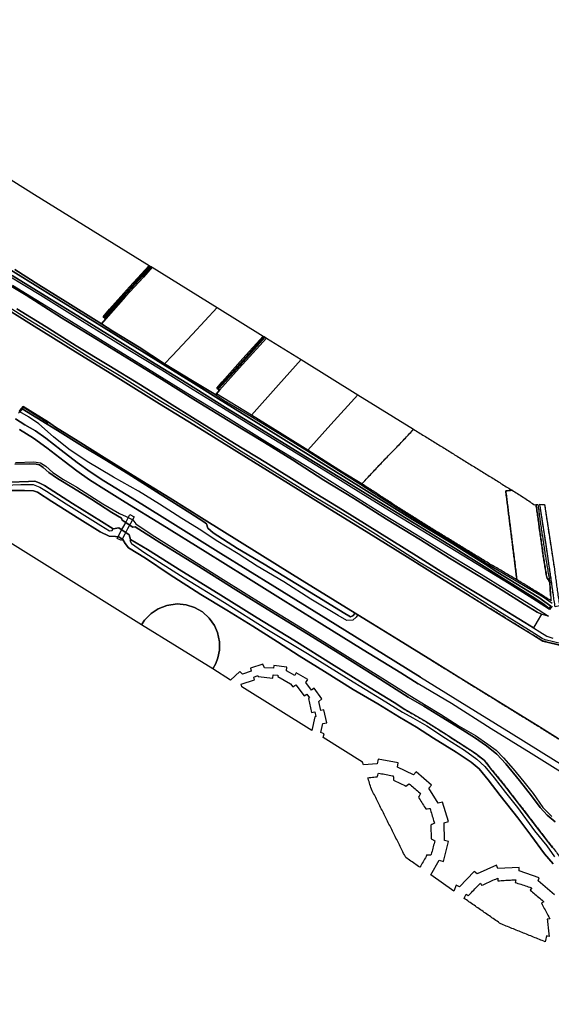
# Model space of a CAD drawing. Extents: x -26035517 to 31750492, y -9237385 to 8160032.
# Tile 82 of 256: x -14046803 to -13705383, y -1506922 to -874762. Entities that reach past the tile are written whole.
import ezdxf

# ---------------------------------------------------------------- set-up
doc = ezdxf.new("R2010")
doc.units = 0
doc.linetypes.add('BESCHOE', pattern=[1000.1, 1000, -0.1])
doc.linetypes.add('TAL-VLAK', pattern=[1000.1, 1000, -0.1])
doc.layers.add('T-25', color=7, linetype='CONTINUOUS')

msp = doc.modelspace()

# ---------------------------------------------------------------- linework, layer by layer
at = {"layer": 'T-25', "color": 9}
for points in [[(-14215859, -874762, 5730), (-14037339, -986896, 6167), (-13963643, -1032539, 5827), (-13963643, -1032539, 5827), (-13976198, -1046261, 5827), (-13989132, -1060665, 5827), (-13993241, -1065512, 5827), (-13991477, -1066883, 5827), (-13994160, -1070065, 5897), (-13995920, -1068891, 5897), (-14017520, -1055379, 5850), (-14034530, -1044972, 5823), (-14049931, -1035200, 5830)], [(-14057153, -1032650, 4797), (-14028918, -1050214, 4797), (-13997147, -1069839, 4797), (-13968334, -1087586, 4797), (-13935220, -1108105, 4797), (-13919016, -1118144, 4797), (-13888820, -1137122, 4797), (-13858075, -1156070, 4797), (-13825720, -1176213, 4797), (-13794454, -1195655, 4797), (-13768639, -1211186, 4797), (-13747846, -1224410, 4797), (-13739711, -1229720, 4847), (-13724361, -1239178, 4847), (-13713495, -1245729, 4847), (-13705780, -1251405, 4847), (-13705780, -1251405, 4847), (-13706766, -1252712, 4847), (-13710075, -1250170, 4847), (-13715971, -1246183, 4847), (-13732861, -1235648, 4847), (-13748549, -1225916, 4797), (-13766631, -1214492, 4797), (-13789709, -1200426, 4797), (-13815853, -1184371, 4797), (-13841173, -1168764, 4797), (-13866830, -1152974, 4797), (-13891489, -1137775, 4797), (-13914580, -1123644, 4797), (-13939369, -1108207, 4797), (-13962501, -1093904, 4797), (-13987542, -1078474, 4797), (-14009475, -1064984, 4797), (-14030431, -1051986, 4797), (-14051693, -1039068, 4797)], [(-14051693, -1039068, 4797), (-14030431, -1051986, 4797), (-14009475, -1064984, 4797), (-13987542, -1078474, 4797), (-13962501, -1093904, 4797), (-13939369, -1108207, 4797), (-13914580, -1123644, 4797), (-13891489, -1137775, 4797), (-13866830, -1152974, 4797), (-13841173, -1168764, 4797), (-13815853, -1184371, 4797), (-13789709, -1200426, 4797), (-13766631, -1214492, 4797), (-13748549, -1225916, 4797), (-13732861, -1235648, 4847), (-13715971, -1246183, 4847), (-13710075, -1250170, 4847), (-13706766, -1252712, 4847), (-13705780, -1251405, 4847), (-13705780, -1251405, 4847), (-13713495, -1245729, 4847), (-13724361, -1239178, 4847), (-13739711, -1229720, 4847), (-13747846, -1224410, 4797), (-13768639, -1211186, 4797), (-13794454, -1195655, 4797), (-13825720, -1176213, 4797), (-13858075, -1156070, 4797), (-13888820, -1137122, 4797), (-13919016, -1118144, 4797), (-13935220, -1108105, 4797), (-13968334, -1087586, 4797), (-13997147, -1069839, 4797), (-14028918, -1050214, 4797), (-14057153, -1032650, 4797)], [(-14049931, -1035200, 5830), (-14034530, -1044972, 5823), (-14017520, -1055379, 5850), (-13995920, -1068891, 5897), (-13995920, -1068891, 5897), (-13994160, -1070065, 5897), (-13986999, -1074844, 5897), (-13970129, -1085087, 5907), (-13953868, -1095660, 5887), (-13935924, -1106630, 5833), (-13920890, -1115650, 5813), (-13920806, -1115705, 5813), (-13915446, -1119254, 5817), (-13898430, -1129347, 5843), (-13879839, -1140718, 5943), (-13862472, -1151381, 5940), (-13847854, -1160628, 5883), (-13827793, -1173108, 5833), (-13819883, -1178331, 5833), (-13802001, -1189661, 5853), (-13784734, -1200474, 5933), (-13764962, -1212533, 5953), (-13747317, -1223618, 5973), (-13728039, -1235050, 5910), (-13710650, -1245259, 6313), (-13704873, -1249321, 6530)], [(-14051375, -1045135, 5903), (-14021392, -1063698, 5903), (-13994915, -1080002, 5903), (-13964657, -1098747, 5903), (-13938764, -1114736, 5903), (-13912658, -1130532, 5903), (-13887736, -1146179, 5903), (-13862253, -1161702, 5903), (-13837626, -1176936, 5903), (-13813248, -1192455, 5903), (-13792368, -1205046, 5903), (-13768917, -1219610, 5903), (-13750423, -1230800, 5903), (-13735313, -1240255, 5967), (-13716758, -1251523, 6010), (-13707255, -1257643, 6420), (-13707255, -1257643, 6420), (-13711218, -1256586, 6687), (-13711691, -1256374, 6687), (-13714391, -1255166, 6687), (-13722748, -1249918, 6680), (-13736212, -1241457, 6677), (-13751265, -1232173, 6707), (-13770690, -1220510, 6700), (-13789322, -1208663, 6623), (-13811333, -1195432, 6627), (-13832454, -1181961, 6693), (-13851383, -1170302, 6673), (-13871613, -1157443, 6690), (-13889659, -1146239, 6703), (-13910033, -1133824, 6750), (-13933793, -1119237, 6657), (-13955766, -1105464, 6657), (-13978010, -1091764, 6657), (-13997446, -1079932, 6657), (-14019980, -1066095, 6657), (-14042688, -1051652, 6657), (-14058664, -1041934, 6657)], [(-14058664, -1041934, 6657), (-14042688, -1051652, 6657), (-14019980, -1066095, 6657), (-13997446, -1079932, 6657), (-13978010, -1091764, 6657), (-13955766, -1105464, 6657), (-13933793, -1119237, 6657), (-13910033, -1133824, 6750), (-13889659, -1146239, 6703), (-13871613, -1157443, 6690), (-13851383, -1170302, 6673), (-13832454, -1181961, 6693), (-13811333, -1195432, 6627), (-13789322, -1208663, 6623), (-13770690, -1220510, 6700), (-13751265, -1232173, 6707), (-13736212, -1241457, 6677), (-13722748, -1249918, 6680), (-13714391, -1255166, 6687), (-13711691, -1256374, 6687), (-13711691, -1256374, 6687), (-13714541, -1261127, 7043), (-13716899, -1265289, 6837), (-13722375, -1261881, 6833), (-13740512, -1250682, 6840), (-13758270, -1239921, 6923), (-13773135, -1231043, 6790), (-13791952, -1219030, 6783), (-13815664, -1204291, 6780), (-13839453, -1189504, 6750), (-13863601, -1174688, 6737), (-13888754, -1159090, 6753), (-13908923, -1146860, 6777), (-13934050, -1131170, 6777), (-13950518, -1121062, 6737), (-13969263, -1109228, 6733), (-13989608, -1096814, 6733), (-14010599, -1084095, 6733), (-14029872, -1071900, 6680), (-14048611, -1060358, 6680)], [(-13704794, -1251330, 6473), (-13706639, -1253513, 6237), (-13714830, -1248145, 5920), (-13732393, -1236962, 5867), (-13748829, -1226891, 6053), (-13766409, -1216265, 6053), (-13783979, -1205587, 6053), (-13805430, -1192504, 6053), (-13826033, -1179755, 6053), (-13850482, -1164591, 6053), (-13873185, -1150769, 6050), (-13893994, -1137781, 6073), (-13915987, -1124322, 6070), (-13935487, -1112467, 6040), (-13955540, -1099735, 5960), (-13976065, -1087295, 5950), (-13995662, -1075124, 5970), (-14014341, -1063592, 5990), (-14033279, -1051806, 5997), (-14053779, -1039357, 5990)], [(-13757441, -1244937, 5637), (-13775958, -1233485, 5637), (-13797656, -1219929, 5637), (-13824346, -1203454, 5637), (-13850458, -1187264, 5637), (-13874245, -1172582, 5637), (-13901102, -1155955, 5637), (-13928335, -1139050, 5637), (-13957061, -1121341, 5637), (-13982074, -1105766, 5623), (-14010942, -1087961, 5623), (-14039231, -1070385, 5623), (-14068695, -1052071, 5623), (-14079938, -1045164, 5623)], [(-14068695, -1052071, 5623), (-14039231, -1070385, 5623), (-14010942, -1087961, 5623), (-13982074, -1105766, 5623), (-13957061, -1121341, 5637), (-13928335, -1139050, 5637), (-13901102, -1155955, 5637), (-13874245, -1172582, 5637), (-13850458, -1187264, 5637), (-13824346, -1203454, 5637), (-13797656, -1219929, 5637), (-13775958, -1233485, 5637), (-13757441, -1244937, 5637), (-13746200, -1251938, 5553), (-13729797, -1262007, 5540), (-13718909, -1268706, 5530), (-13710822, -1273683, 5523), (-13697448, -1276887, 5550)], [(-13698716, -1275382, 5657), (-13709319, -1272809, 5657), (-13711326, -1271962, 5657), (-13718292, -1267657, 5657), (-13738745, -1254907, 5657), (-13756319, -1243715, 5727), (-13772562, -1233616, 5727), (-13789506, -1223396, 5727), (-13818356, -1205168, 5727), (-13836481, -1193685, 5727), (-13859856, -1179716, 5727), (-13881425, -1166286, 5800), (-13904584, -1151922, 5800), (-13935482, -1132378, 5800), (-13957147, -1119166, 5840), (-13982903, -1103239, 5773), (-14000519, -1092745, 5773), (-14022013, -1079006, 5773), (-14041405, -1067231, 5773), (-14065360, -1052189, 5773)], [(-14048611, -1060358, 6680), (-14029872, -1071900, 6680), (-14010599, -1084095, 6733), (-13989608, -1096814, 6733), (-13969263, -1109228, 6733), (-13950518, -1121062, 6737), (-13934050, -1131170, 6777), (-13908923, -1146860, 6777), (-13888754, -1159090, 6753), (-13863601, -1174688, 6737), (-13839453, -1189504, 6750), (-13815664, -1204291, 6780), (-13791952, -1219030, 6783), (-13773135, -1231043, 6790), (-13758270, -1239921, 6923), (-13740512, -1250682, 6840), (-13722375, -1261881, 6833), (-13716899, -1265289, 6837), (-13712777, -1267855, 6817), (-13712777, -1267855, 6817), (-13708364, -1270588, 6853), (-13704353, -1271910, 6907)], [(-13920080, -1059520, 5700), (-13935827, -1076594, 5700), (-13948869, -1090661, 5700), (-13953868, -1095660, 5887)], [(-13991477, -1066883, 5827), (-13994160, -1070065, 5897)], [(-13920385, -1115055, 5747), (-13920806, -1115705, 5813)], [(-14047053, -1126271, 6747), (-14045616, -1124396, 5677), (-14044636, -1123153, 5530), (-14028309, -1133197, 5533), (-14028437, -1133546, 5533), (-14044412, -1123610, 5537), (-14045304, -1124576, 5700), (-14046741, -1126512, 6730), (-14047576, -1127492, 6727)], [(-14047053, -1126271, 6747), (-14045616, -1124396, 5677), (-14044636, -1123153, 5530), (-14028309, -1133197, 5533), (-14028437, -1133546, 5533), (-14044412, -1123610, 5537), (-14045304, -1124576, 5700), (-14046741, -1126512, 6730), (-14047576, -1127492, 6727)], [(-13689758, -1343296, 5657), (-13712294, -1329299, 5617), (-13739005, -1312779, 5617), (-13763405, -1297751, 5617), (-13781585, -1286469, 5580), (-13803455, -1272980, 5560), (-13820214, -1262616, 5560), (-13829706, -1256799, 5528), (-13831406, -1255746, 5525), (-13844184, -1247819, 5503), (-13865382, -1234753, 5527), (-13881163, -1224896, 5570), (-13905602, -1209856, 5570), (-13928405, -1195621, 5567), (-13950238, -1182034, 5563), (-13971182, -1169077, 5563), (-13992572, -1155864, 5510), (-14009268, -1145470, 5447), (-14023831, -1136403, 5450), (-14028309, -1133197, 5533), (-14044636, -1123153, 5530), (-14045616, -1124396, 5677), (-14047053, -1126271, 6747)], [(-13789347, -1296818, 6807), (-13813167, -1282094, 6833), (-13848685, -1260087, 6797), (-13883015, -1238940, 6807), (-13917521, -1217468, 6873), (-13953624, -1195007, 6837), (-13974599, -1182044, 6837), (-13992729, -1170853, 6867), (-14001541, -1165085, 6870), (-14009960, -1158996, 6850), (-14020260, -1151148, 6823), (-14030116, -1143390, 6820), (-14036690, -1138709, 6800), (-14043467, -1134833, 6773), (-14049566, -1130946, 6720)], [(-14049566, -1130946, 6720), (-14043467, -1134833, 6773), (-14036690, -1138709, 6800), (-14030116, -1143390, 6820), (-14020260, -1151148, 6823), (-14009960, -1158996, 6850), (-14001541, -1165085, 6870), (-13992729, -1170853, 6867), (-13974599, -1182044, 6837), (-13953624, -1195007, 6837), (-13917521, -1217468, 6873), (-13883015, -1238940, 6807), (-13848685, -1260087, 6797), (-13813167, -1282094, 6833), (-13789347, -1296818, 6807), (-13764198, -1312502, 6743), (-13731198, -1332940, 6737), (-13703921, -1349767, 6693)], [(-14046866, -1137792, 6637), (-14037898, -1143338, 6677), (-14029338, -1149611, 6707), (-14018302, -1158305, 6730), (-14010052, -1164402, 6750), (-14001978, -1170140, 6763), (-13991128, -1177070, 6797), (-13978963, -1184622, 6843), (-13955346, -1199042, 6823), (-13927602, -1216168, 6823), (-13901554, -1232491, 6803), (-13877524, -1247386, 6780), (-13852816, -1262843, 6777), (-13826268, -1279245, 6743), (-13802043, -1294148, 6737), (-13790791, -1301114, 6783)], [(-13692561, -1362001, 6847), (-13718400, -1345916, 6740), (-13744067, -1329974, 6713), (-13769462, -1313804, 6673), (-13790791, -1301114, 6783), (-13802043, -1294148, 6737), (-13826268, -1279245, 6743), (-13852816, -1262843, 6777), (-13877524, -1247386, 6780), (-13901554, -1232491, 6803), (-13927602, -1216168, 6823), (-13955346, -1199042, 6823), (-13978963, -1184622, 6843), (-13991128, -1177070, 6797), (-14001978, -1170140, 6763), (-14010052, -1164402, 6750), (-14018302, -1158305, 6730), (-14029338, -1149611, 6707), (-14037898, -1143338, 6677), (-14046866, -1137792, 6637)], [(-14028309, -1133197, 5533), (-14023831, -1136403, 5450), (-14009268, -1145470, 5447), (-13992572, -1155864, 5510), (-13971182, -1169077, 5563), (-13950238, -1182034, 5563), (-13928405, -1195621, 5567), (-13905602, -1209856, 5570), (-13881163, -1224896, 5570), (-13865382, -1234753, 5527), (-13844184, -1247819, 5503), (-13831406, -1255746, 5525), (-13830010, -1256612, 5527), (-13829706, -1256799, 5528), (-13820214, -1262616, 5560), (-13803455, -1272980, 5560), (-13781585, -1286469, 5580)], [(-13702812, -1389801, 5433), (-13708001, -1385407, 5433), (-13712633, -1380528, 5433), (-13718002, -1373077, 5433), (-13725812, -1363230, 5433), (-13734547, -1352630, 5433), (-13740314, -1346283, 5433), (-13747112, -1340895, 5433), (-13754803, -1335689, 5433), (-13763913, -1329874, 5433), (-13776222, -1322248, 5433), (-13787334, -1315565, 5433), (-13797341, -1309621, 5533), (-13818014, -1296354, 5533), (-13842299, -1281294, 5533), (-13864085, -1267853, 5533), (-13885017, -1254861, 5533), (-13907957, -1240767, 5547), (-13933566, -1224743, 5547), (-13956882, -1210400, 5547), (-13972590, -1200332, 5587), (-13974209, -1200545, 5587), (-13981062, -1196182, 5587), (-13981494, -1194814, 5410), (-13987727, -1191074, 5410), (-14000504, -1182777, 5410), (-14012246, -1175526, 5410), (-14022617, -1169326, 5410), (-14028162, -1165439, 5410), (-14031788, -1162217, 5410), (-14034184, -1160596, 5410), (-14036270, -1160154, 5410), (-14040278, -1160007, 5410), (-14049864, -1160186, 5410)], [(-14049864, -1160186, 5410), (-14040278, -1160007, 5410), (-14036270, -1160154, 5410), (-14034184, -1160596, 5410), (-14031788, -1162217, 5410), (-14028162, -1165439, 5410), (-14022617, -1169326, 5410), (-14012246, -1175526, 5410), (-14000504, -1182777, 5410), (-13987727, -1191074, 5410), (-13981494, -1194814, 5410), (-13981062, -1196182, 5587), (-13974209, -1200545, 5587), (-13972590, -1200332, 5587), (-13956882, -1210400, 5547), (-13933566, -1224743, 5547), (-13907957, -1240767, 5547), (-13885017, -1254861, 5533), (-13864085, -1267853, 5533), (-13842299, -1281294, 5533), (-13818014, -1296354, 5533), (-13797341, -1309621, 5533), (-13787334, -1315565, 5433), (-13776222, -1322248, 5433), (-13763913, -1329874, 5433), (-13754803, -1335689, 5433), (-13747112, -1340895, 5433), (-13740314, -1346283, 5433), (-13734547, -1352630, 5433), (-13725812, -1363230, 5433), (-13718002, -1373077, 5433), (-13712633, -1380528, 5433), (-13708001, -1385407, 5433), (-13702812, -1389801, 5433)], [(-14049394, -1159050, 6333), (-14037713, -1158617, 6383), (-14033345, -1159378, 6377), (-14030007, -1161391, 6363), (-14025615, -1165399, 6417), (-14018721, -1169974, 6460), (-14010052, -1174899, 6453), (-13993468, -1185593, 6497), (-13982783, -1191882, 6550), (-13978320, -1193647, 6610), (-13974049, -1195920, 6610), (-13972161, -1198472, 6607), (-13961633, -1205503, 6493), (-13943257, -1217078, 6520), (-13916074, -1234231, 6413), (-13890081, -1250396, 6457), (-13865214, -1265728, 6463), (-13838064, -1282548, 6437), (-13813635, -1297808, 6537), (-13796270, -1308745, 6657), (-13785686, -1314989, 6377), (-13776504, -1320549, 6363), (-13764494, -1328308, 6400), (-13754095, -1334304, 6423), (-13746136, -1339828, 6430), (-13740831, -1343668, 6487), (-13736006, -1348580, 6527), (-13729855, -1355667, 6590), (-13723057, -1364059, 6690), (-13717105, -1371623, 6680), (-13710740, -1380566, 6717), (-13704982, -1386236, 6687)], [(-14074785, -1176788, 5400), (-14073212, -1173875, 5400), (-14071970, -1172804, 5400), (-14067765, -1172137, 5400), (-14052894, -1171698, 5400), (-14041178, -1171303, 5400), (-14037088, -1171149, 5400), (-14034258, -1172050, 5400), (-14030937, -1173931, 5400), (-14012881, -1185367, 5400), (-13994200, -1196916, 5400), (-13986666, -1201742, 5410)], [(-14061436, -1173855, 5627), (-14046011, -1173228, 5627), (-14038241, -1173273, 5627), (-14033969, -1174800, 5593), (-14029524, -1177443, 5583), (-14016966, -1185620, 5593), (-13994714, -1199590, 5747), (-13989080, -1203014, 5807), (-13987434, -1202678, 5720), (-13986666, -1201742, 5410), (-13983164, -1201078, 5410), (-13976431, -1205592, 5410), (-13975715, -1208488, 5410), (-13976161, -1209220, 5623), (-13975027, -1211046, 5623), (-13966408, -1217034, 5623), (-13941170, -1233177, 5623), (-13915320, -1249047, 5623), (-13888136, -1266031, 5623), (-13861991, -1281777, 5623), (-13835522, -1298115, 5623), (-13814528, -1311066, 5627), (-13800902, -1319272, 5627), (-13794274, -1322959, 5547), (-13785230, -1328149, 5567), (-13773437, -1336000, 5567), (-13761043, -1343808, 5567), (-13753216, -1349475, 5563), (-13748145, -1354198, 5567), (-13742105, -1361594, 5580), (-13734813, -1371038, 5580), (-13727195, -1380595, 5590), (-13716129, -1395439, 5587), (-13708350, -1405145, 5600), (-13703319, -1412327, 5673)], [(-13704602, -1406183, 5357), (-13712651, -1395778, 5357), (-13723422, -1381797, 5357), (-13735199, -1366637, 5357), (-13743714, -1356082, 5357), (-13748356, -1350433, 5357), (-13754080, -1345895, 5357), (-13761956, -1340756, 5357), (-13774660, -1332591, 5357), (-13786144, -1325262, 5357), (-13799401, -1317610, 5410), (-13806402, -1313243, 5410), (-13821641, -1303678, 5410), (-13844815, -1289416, 5410), (-13870841, -1273175, 5410), (-13894185, -1258733, 5410), (-13919363, -1243137, 5410), (-13942611, -1228871, 5410), (-13964802, -1215009, 5410), (-13975715, -1208488, 5410), (-13976431, -1205592, 5410), (-13983164, -1201078, 5410), (-13986666, -1201742, 5410), (-13994200, -1196916, 5400), (-14012881, -1185367, 5400), (-14030937, -1173931, 5400), (-14034258, -1172050, 5400), (-14037088, -1171149, 5400), (-14041178, -1171303, 5400), (-14052894, -1171698, 5400)], [(-14052474, -1177138, 6893), (-14043608, -1177129, 6953), (-14037910, -1177188, 6957), (-14035358, -1178078, 6947), (-14026250, -1184182, 6970), (-14008157, -1195505, 6903), (-13995091, -1203651, 6947), (-13989315, -1206425, 6973), (-13985339, -1206589, 6897), (-13983209, -1206764, 6903), (-13980641, -1208445, 6920), (-13979018, -1211107, 6937), (-13976971, -1213856, 6887), (-13966003, -1220581, 6883), (-13950814, -1230807, 6860), (-13930562, -1243763, 6920), (-13913772, -1253938, 6893), (-13897012, -1264035, 6830), (-13881163, -1274133, 6930), (-13867243, -1283089, 7107), (-13851142, -1293180, 7113), (-13832545, -1304743, 7067), (-13816845, -1313914, 6953), (-13802828, -1322557, 6847), (-13791968, -1329060, 6750), (-13781036, -1336101, 6757), (-13766443, -1345017, 6837), (-13756770, -1351364, 6863), (-13751804, -1355750, 6840), (-13746000, -1362782, 6840), (-13738245, -1372793, 6847), (-13726957, -1387099, 6880), (-13718496, -1398375, 6877), (-13709659, -1410353, 6850), (-13704291, -1416714, 6847)], [(-13704291, -1416714, 6847), (-13709659, -1410353, 6850), (-13718496, -1398375, 6877), (-13726957, -1387099, 6880), (-13738245, -1372793, 6847), (-13746000, -1362782, 6840), (-13751804, -1355750, 6840), (-13756770, -1351364, 6863), (-13766443, -1345017, 6837), (-13781036, -1336101, 6757), (-13791968, -1329060, 6750), (-13802828, -1322557, 6847), (-13816845, -1313914, 6953), (-13832545, -1304743, 7067), (-13851142, -1293180, 7113), (-13867243, -1283089, 7107), (-13881163, -1274133, 6930), (-13897012, -1264035, 6830), (-13913772, -1253938, 6893), (-13930562, -1243763, 6920), (-13950814, -1230807, 6860), (-13966003, -1220581, 6883), (-13976971, -1213856, 6887), (-13979018, -1211107, 6937), (-13980641, -1208445, 6920), (-13983209, -1206764, 6903), (-13985339, -1206589, 6897), (-13989315, -1206425, 6973), (-13995091, -1203651, 6947), (-14008157, -1195505, 6903), (-14026250, -1184182, 6970), (-14035358, -1178078, 6947), (-14037910, -1177188, 6957), (-14043608, -1177129, 6953), (-14052474, -1177138, 6893)], [(-13704067, -1244290, 6730), (-13705395, -1234331, 6693), (-13708789, -1211796, 6627), (-13712726, -1185905, 6630)], [(-13709677, -1186118, 6603), (-13707257, -1202576, 6570), (-13703567, -1226280, 6627)], [(-13703265, -1436549, 7497), (-13713784, -1427695, 7497), (-13713164, -1425623, 7497), (-13726056, -1421310, 7497), (-13725947, -1419059, 7497), (-13739729, -1419655, 7497), (-13740629, -1417585, 7497), (-13753047, -1423194, 7497), (-13754839, -1421605, 7497), (-13764264, -1431396, 7433), (-13766421, -1430502, 7433), (-13767963, -1434257, 7433), (-13782829, -1423876, 7430), (-13777312, -1414427, 7430), (-13774584, -1415148, 7430), (-13771367, -1402456, 7430), (-13774001, -1401746, 7430), (-13774098, -1390367, 7430), (-13771494, -1389655, 7430), (-13775316, -1377044, 7430), (-13778042, -1377842, 7430), (-13784052, -1368257, 7430), (-13782246, -1366313, 7430), (-13792143, -1357637, 7430), (-13793979, -1359575, 7430), (-13804133, -1354677, 7430), (-13803679, -1351974, 7430), (-13816491, -1349617, 7430), (-13817144, -1352433, 7430), (-13825971, -1353249, 7430), (-13826552, -1351474, 6930), (-13851938, -1335682, 7557), (-13851287, -1333279, 7557), (-13853361, -1332503, 7560), (-13852104, -1326672, 7560), (-13849550, -1326187, 7560), (-13851423, -1317825, 7553), (-13853460, -1318230, 7553), (-13854750, -1312417, 7553), (-13852722, -1310899, 7553), (-13857742, -1304030, 10080), (-13859452, -1305210, 10080), (-13862982, -1300357, 10100), (-13861826, -1298281, 10097), (-13869186, -1294055, 10100), (-13870121, -1295755, 10090), (-13875475, -1292803, 10090), (-13875243, -1290364, 10090), (-13883534, -1289446, 10090), (-13883796, -1291186, 10090), (-13889531, -1290992, 10060), (-13890601, -1288497, 10060), (-13898523, -1291067, 10060), (-13898069, -1292971, 10060), (-13903755, -1295023, 10073), (-13905448, -1293209, 10073), (-13911318, -1298742, 10077), (-13922802, -1291597, 7850), (-13920827, -1288154, 7850), (-13919461, -1284438, 7850), (-13918463, -1279495, 7763), (-13918501, -1274125, 7747), (-13919733, -1268237, 7727), (-13921786, -1263738, 7717), (-13925109, -1258972, 7617), (-13929502, -1254947, 7573), (-13934537, -1252061, 7567), (-13939801, -1250417, 7673), (-13945628, -1249864, 7827), (-13952356, -1250785, 7857), (-13957868, -1252984, 7863), (-13962398, -1256099, 7837), (-13966549, -1260330, 7850), (-13968468, -1263189, 7810), (-14081447, -1192905, 6263)], [(-13986666, -1201742, 5410), (-13983164, -1201078, 5410), (-13976431, -1205592, 5410), (-13975715, -1208488, 5410)], [(-13972590, -1200332, 5587), (-13974209, -1200545, 5587), (-13981062, -1196182, 5587), (-13981494, -1194814, 5410)], [(-13972590, -1200332, 5587), (-13956882, -1210400, 5547), (-13933566, -1224743, 5547), (-13907957, -1240767, 5547), (-13885017, -1254861, 5533), (-13864085, -1267853, 5533), (-13842299, -1281294, 5533), (-13818014, -1296354, 5533), (-13797341, -1309621, 5533)], [(-13975715, -1208488, 5410), (-13964802, -1215009, 5410), (-13942611, -1228871, 5410), (-13919363, -1243137, 5410), (-13894185, -1258733, 5410), (-13870841, -1273175, 5410), (-13844815, -1289416, 5410), (-13821641, -1303678, 5410), (-13806402, -1313243, 5410), (-13799401, -1317610, 5410)], [(-13922802, -1291597, 7850), (-13920827, -1288154, 7850), (-13919461, -1284438, 7850), (-13918463, -1279495, 7763), (-13918501, -1274125, 7747), (-13919733, -1268237, 7727), (-13921786, -1263738, 7717), (-13925109, -1258972, 7617), (-13929502, -1254947, 7573), (-13934537, -1252061, 7567), (-13939801, -1250417, 7673), (-13945628, -1249864, 7827), (-13952356, -1250785, 7857), (-13957868, -1252984, 7863), (-13962398, -1256099, 7837), (-13966549, -1260330, 7850), (-13968468, -1263189, 7810)], [(-13692561, -1362001, 6847), (-13718400, -1345916, 6740), (-13744067, -1329974, 6713), (-13769462, -1313804, 6673), (-13790791, -1301114, 6783)], [(-13789347, -1296818, 6807), (-13764198, -1312502, 6743), (-13731198, -1332940, 6737), (-13703921, -1349767, 6693), (-13679754, -1364774, 6790), (-13652034, -1381961, 6917), (-13639761, -1389670, 7073), (-13633416, -1393799, 7143), (-13628272, -1397988, 7150), (-13624122, -1402393, 7147), (-13615152, -1413430, 7150), (-13600282, -1432182, 7147), (-13593237, -1440860, 7147), (-13585983, -1449055, 7147), (-13579157, -1456105, 7107), (-13569439, -1463908, 7077), (-13557292, -1472243, 7170), (-13539548, -1483257, 7247), (-13521657, -1494243, 7540), (-13508347, -1502079, 7850), (-13499609, -1506922, 8090)]]:
    msp.add_polyline3d(points, dxfattribs=at)
for points in [[(-13920080, -1059520, 5700), (-13935827, -1076594, 5700), (-13948869, -1090661, 5700), (-13953868, -1095660, 5887), (-13970129, -1085087, 5907), (-13986999, -1074844, 5897), (-13994160, -1070065, 5897), (-13991477, -1066883, 5827), (-13978807, -1052411, 5770), (-13967286, -1040123, 5773), (-13961689, -1033749, 5773), (-13920080, -1059520, 5700)], [(-13961689, -1033749, 5773), (-13967286, -1040123, 5773), (-13978807, -1052411, 5770), (-13991477, -1066883, 5827), (-13993241, -1065512, 5827), (-13989132, -1060665, 5827), (-13976198, -1046261, 5827), (-13963643, -1032539, 5827), (-13962941, -1032974, 4940), (-13970692, -1041457, 4940), (-13983346, -1055299, 4940), (-13992253, -1065405, 4940), (-13991602, -1065954, 4940), (-13979681, -1052188, 4940), (-13968053, -1039577, 4940), (-13962384, -1033319, 4940), (-13961689, -1033749, 5773)], [(-13962384, -1033319, 4940), (-13968053, -1039577, 4940), (-13979681, -1052188, 4940), (-13991602, -1065954, 4940), (-13992253, -1065405, 4940), (-13983346, -1055299, 4940), (-13970692, -1041457, 4940), (-13962941, -1032974, 4940), (-13962384, -1033319, 4940)], [(-13890421, -1077888, 5777), (-13903554, -1092209, 5760), (-13916809, -1107327, 5843), (-13920258, -1111281, 5790), (-13918443, -1112634, 5747), (-13920385, -1115055, 5747), (-13920806, -1115705, 5813), (-13920890, -1115650, 5813), (-13935924, -1106630, 5833), (-13953868, -1095660, 5887), (-13948869, -1090661, 5700), (-13935827, -1076594, 5700), (-13920080, -1059520, 5700), (-13890421, -1077888, 5777)], [(-13866053, -1092981, 5720), (-13880592, -1109227, 5720), (-13897943, -1128649, 5913), (-13920385, -1115055, 5747), (-13918443, -1112634, 5747), (-13905925, -1098486, 5623), (-13892574, -1083874, 5620), (-13888357, -1079167, 5610), (-13866053, -1092981, 5720)], [(-13888357, -1079167, 5610), (-13892574, -1083874, 5620), (-13905925, -1098486, 5623), (-13918443, -1112634, 5747), (-13920258, -1111281, 5790), (-13916809, -1107327, 5843), (-13903554, -1092209, 5760), (-13890421, -1077888, 5777), (-13889882, -1078222, 4843), (-13901360, -1091169, 4843), (-13914476, -1105710, 4843), (-13919388, -1111279, 4843), (-13918808, -1111608, 4843), (-13907131, -1098688, 4843), (-13896083, -1086403, 4843), (-13889153, -1078674, 4843), (-13888357, -1079167, 5610)], [(-13889882, -1078222, 4843), (-13889153, -1078674, 4843), (-13896083, -1086403, 4843), (-13907131, -1098688, 4843), (-13918808, -1111608, 4843), (-13919388, -1111279, 4843), (-13914476, -1105710, 4843), (-13901360, -1091169, 4843), (-13889882, -1078222, 4843)], [(-13829613, -1115550, 5973), (-13847080, -1134707, 5977), (-13861739, -1151053, 6020), (-13878286, -1140904, 5903), (-13897943, -1128649, 5913), (-13880592, -1109227, 5720), (-13866053, -1092981, 5720), (-13829613, -1115550, 5973)], [(-13793812, -1137723, 6023), (-13801171, -1145595, 6000), (-13813640, -1158461, 5890), (-13827044, -1172766, 5890), (-13839381, -1165182, 5890), (-13861739, -1151053, 6020), (-13847080, -1134707, 5977), (-13829613, -1115550, 5973), (-13793812, -1137723, 6023)], [(-13831406, -1255746, 5525), (-13830010, -1256612, 5527), (-13829706, -1256799, 5528), (-13830792, -1258276, 5860), (-13832903, -1260306, 6310), (-13836601, -1260606, 6577), (-13842252, -1257313, 6640), (-13859772, -1246729, 6623), (-13877192, -1235707, 6627), (-13894272, -1225532, 6677), (-13906595, -1217710, 6680), (-13920651, -1209156, 6717), (-13930478, -1202427, 6680), (-13942700, -1195003, 6723), (-13957063, -1185766, 6730), (-13970562, -1177473, 6757), (-13986606, -1168437, 6793), (-14003437, -1158457, 6817), (-14015335, -1150589, 6823), (-14025122, -1142606, 6663), (-14034439, -1134146, 6570), (-14041038, -1129773, 6567), (-14046741, -1126512, 6730), (-14045304, -1124576, 5700), (-14035721, -1130409, 5627), (-14022461, -1138551, 5633), (-14006473, -1148470, 5650), (-13992051, -1157217, 5673), (-13977146, -1166309, 5603), (-13956617, -1179418, 5603), (-13937438, -1191313, 5603), (-13928445, -1197153, 5587), (-13926741, -1198540, 5440), (-13925891, -1201228, 5440), (-13922525, -1204233, 5440), (-13906938, -1214298, 5440), (-13889706, -1224395, 5313), (-13873394, -1234406, 5313), (-13851888, -1247474, 5313), (-13839065, -1255453, 5313), (-13834383, -1258143, 5313), (-13832859, -1257584, 5313), (-13831406, -1255746, 5525)], [(-13831406, -1255746, 5525), (-13832859, -1257584, 5313), (-13834383, -1258143, 5313), (-13839065, -1255453, 5313), (-13851888, -1247474, 5313), (-13873394, -1234406, 5313), (-13889706, -1224395, 5313), (-13906938, -1214298, 5440), (-13922525, -1204233, 5440), (-13925891, -1201228, 5440), (-13926741, -1198540, 5440), (-13928445, -1197153, 5587), (-13937438, -1191313, 5603), (-13956617, -1179418, 5603), (-13977146, -1166309, 5603), (-13992051, -1157217, 5673), (-14006473, -1148470, 5650), (-14022461, -1138551, 5633), (-14035721, -1130409, 5627), (-14045304, -1124576, 5700), (-14044412, -1123610, 5537), (-14028437, -1133546, 5533), (-14028309, -1133197, 5533), (-14023831, -1136403, 5450), (-14009268, -1145470, 5447), (-13992572, -1155864, 5510), (-13971182, -1169077, 5563), (-13950238, -1182034, 5563), (-13928405, -1195621, 5567), (-13905602, -1209856, 5570), (-13881163, -1224896, 5570), (-13865382, -1234753, 5527), (-13844184, -1247819, 5503), (-13831406, -1255746, 5525)], [(-13981482, -1209214, 6980), (-13984225, -1207848, 7010), (-13981311, -1202595, 7537), (-13979123, -1198528, 7603), (-13976006, -1192502, 6957), (-13973300, -1193881, 6953), (-13975726, -1198292, 7433), (-13977519, -1201586, 7620), (-13979343, -1205051, 7393), (-13981482, -1209214, 6980)], [(-13922802, -1291597, 7850), (-13968468, -1263189, 7810), (-13966549, -1260330, 7850), (-13962398, -1256099, 7837), (-13957868, -1252984, 7863), (-13952356, -1250785, 7857), (-13945628, -1249864, 7827), (-13939801, -1250417, 7673), (-13934537, -1252061, 7567), (-13929502, -1254947, 7573), (-13925109, -1258972, 7617), (-13921786, -1263738, 7717), (-13919733, -1268237, 7727), (-13918501, -1274125, 7747), (-13918463, -1279495, 7763), (-13919461, -1284438, 7850), (-13920827, -1288154, 7850), (-13922802, -1291597, 7850)], [(-13859210, -1331158, 7563), (-13904205, -1303166, 7563), (-13904473, -1301480, 7563), (-13895927, -1298701, 7563), (-13896378, -1296844, 7563), (-13893825, -1295793, 7563), (-13893605, -1296461, 7563), (-13884245, -1297479, 7563), (-13883993, -1295377, 7563), (-13881024, -1295633, 7563), (-13881039, -1296364, 7563), (-13872950, -1301087, 7563), (-13871298, -1302999, 7563), (-13869419, -1301746, 7563), (-13864013, -1308887, 7563), (-13862439, -1307718, 7563), (-13860605, -1310135, 7563), (-13861224, -1310578, 7563), (-13859290, -1319534, 7563), (-13857305, -1319175, 7563), (-13856670, -1322228, 7563), (-13857322, -1322384, 7563), (-13859210, -1331158, 7563)]]:
    msp.add_polyline3d(points, close=True, dxfattribs=at)
at = {"layer": 'T-25', "color": 9, "linetype": 'TAL-VLAK'}
for points in [[(-13730527, -1176918, 5873), (-13734631, -1177306, 5873), (-13731429, -1202977, 5873), (-13728491, -1226180, 5930), (-13727496, -1234331, 5877), (-13744904, -1224180, 5873), (-13765880, -1211400, 5873), (-13786374, -1198859, 5873), (-13805805, -1186591, 5877), (-13827044, -1172766, 5890), (-13813640, -1158461, 5890), (-13801171, -1145595, 6000), (-13793812, -1137723, 6023), (-13730527, -1176918, 5873)], [(-13715159, -1186073, 5760), (-13712943, -1201976, 5760), (-13710390, -1220264, 5760), (-13708324, -1232785, 6003), (-13706373, -1235968, 6573), (-13705858, -1244498, 6703), (-13705553, -1247867, 6883), (-13711124, -1244394, 6400), (-13727496, -1234331, 5877), (-13728491, -1226180, 5930), (-13731429, -1202977, 5873), (-13734631, -1177306, 5873), (-13730527, -1176918, 5873), (-13724038, -1180937, 5740), (-13716266, -1186200, 5797), (-13715159, -1186073, 5760)], [(-13714012, -1185941, 6547), (-13712546, -1196835, 6540), (-13709337, -1218347, 6530), (-13706373, -1235968, 6573), (-13708324, -1232785, 6003), (-13710390, -1220264, 5760), (-13712943, -1201976, 5760), (-13715159, -1186073, 5760), (-13714012, -1185941, 6547)], [(-13709677, -1186118, 6603), (-13707257, -1202576, 6570), (-13703567, -1226280, 6627), (-13701257, -1243351, 6687), (-13700062, -1251178, 6703), (-13702897, -1251701, 6694), (-13704067, -1244290, 6730), (-13705395, -1234331, 6693), (-13708789, -1211796, 6627), (-13712726, -1185905, 6630), (-13709677, -1186118, 6603)], [(-13789855, -1418971, 7377), (-13798871, -1412675, 7450), (-13820909, -1368698, 7317), (-13823269, -1361496, 7430), (-13817241, -1360791, 7397), (-13816375, -1358510, 7397), (-13806846, -1360256, 7397), (-13806730, -1363015, 7397), (-13798761, -1366776, 7397), (-13796664, -1365285, 7397), (-13789361, -1371636, 7397), (-13790715, -1374007, 7397), (-13786028, -1381403, 7397), (-13783252, -1381250, 7377), (-13780483, -1390573, 7377), (-13782746, -1391877, 7377), (-13782551, -1400708, 7377), (-13780209, -1401896, 7377), (-13782662, -1411225, 7377), (-13785222, -1411060, 7377), (-13789855, -1418971, 7377)], [(-13709361, -1466785, 7480), (-13737761, -1455345, 7233), (-13761318, -1438896, 7390), (-13760112, -1436102, 7390), (-13758683, -1437223, 7390), (-13750862, -1429049, 7390), (-13750154, -1430527, 7390), (-13739708, -1425901, 7393), (-13739632, -1427632, 7393), (-13728128, -1426920, 7480), (-13728692, -1428632, 7480), (-13717821, -1432243, 7480), (-13718955, -1433634, 7480), (-13710205, -1441070, 7480), (-13711772, -1441854, 7480), (-13706343, -1451994, 7480), (-13708000, -1452262, 7480), (-13706752, -1463338, 7480), (-13708433, -1462956, 7480), (-13709361, -1466785, 7480)]]:
    msp.add_polyline3d(points, close=True, dxfattribs=at)
for points in [[(-13705858, -1244498, 6703), (-13706373, -1235968, 6573)], [(-13550928, -1363251, 5673), (-13571251, -1350561, 5707), (-13589043, -1339509, 5703), (-13607618, -1327980, 5710), (-13628531, -1315000, 5710), (-13647001, -1303473, 5690), (-13664748, -1292477, 5643), (-13678815, -1283769, 5563), (-13684982, -1280075, 5550), (-13697448, -1276887, 5550), (-13710822, -1273683, 5523), (-13718909, -1268706, 5530), (-13729797, -1262007, 5540), (-13746200, -1251938, 5553), (-13757441, -1244937, 5637)], [(-13799401, -1317610, 5410), (-13786144, -1325262, 5357), (-13774660, -1332591, 5357), (-13761956, -1340756, 5357), (-13754080, -1345895, 5357), (-13748356, -1350433, 5357), (-13743714, -1356082, 5357), (-13735199, -1366637, 5357), (-13723422, -1381797, 5357), (-13712651, -1395778, 5357), (-13704602, -1406183, 5357), (-13697822, -1414929, 5357), (-13697170, -1415911, 5433)]]:
    msp.add_polyline3d(points, dxfattribs=at)
at = {"layer": 'T-25', "linetype": 'BESCHOE'}
msp.add_polyline3d([(-13781585, -1286469, 5580), (-13763405, -1297751, 5617), (-13739005, -1312779, 5617), (-13712294, -1329299, 5617), (-13689758, -1343296, 5657)], dxfattribs=at)

doc.saveas('drawing.dxf')
